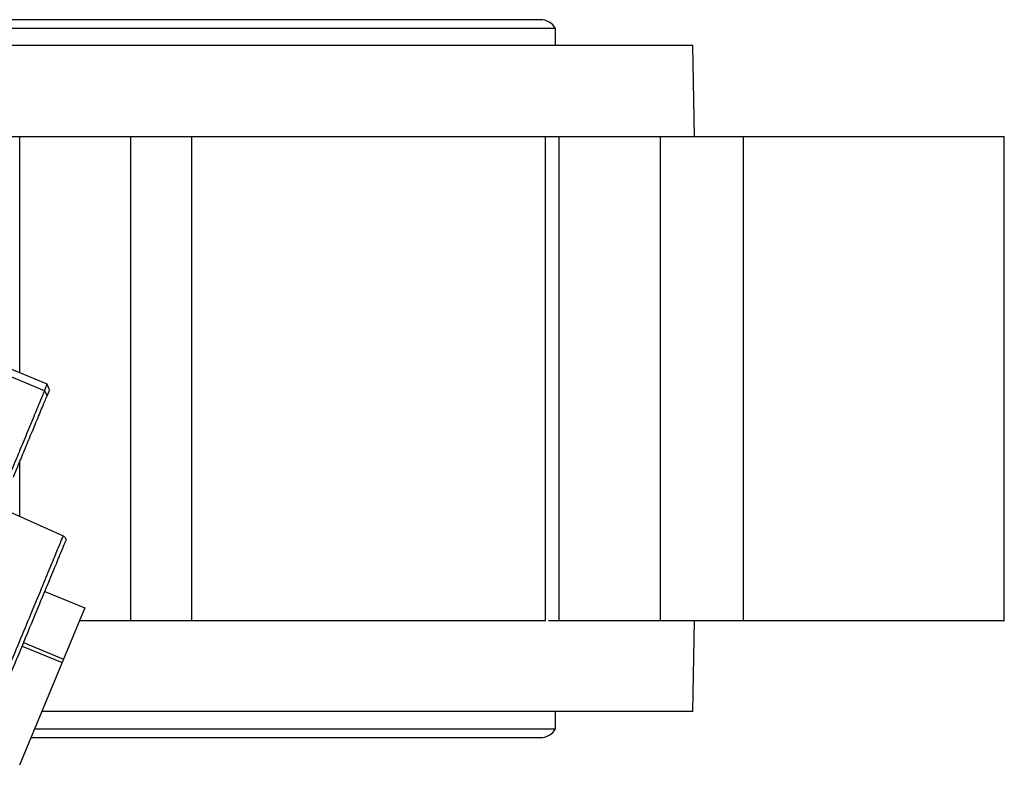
# Model space of a CAD drawing. Header units: millimetres. Extents: x 321 to 2529, y 215 to 2037.
# Tile 7 of 57: x 1169 to 1283, y 321 to 407. Entities that reach past the tile are written whole.
import ezdxf

# ---------------------------------------------------------------- set-up
doc = ezdxf.new("R2010")
doc.units = ezdxf.units.MM

msp = doc.modelspace()

# ---------------------------------------------------------------- linework, layer by layer
at = {"color": 7, "linetype": 'Continuous', "lineweight": 25}
for p, q in [((1229.45, 406.94), (1141.87, 406.94)), ((1231.2, 405.94), (1142.61, 405.94)), ((1231.2, 403.94), (1231.2, 405.94)), ((1247.1, 403.94), (1144.06, 403.94)), ((1247.28, 393.44), (1247.1, 403.94)), ((1150.34, 393.44), (1169.23, 393.44)), ((1169.23, 393.44), (1182.05, 393.44)), ((1182.05, 393.44), (1182.05, 337.44)), ((1182.05, 393.44), (1189.08, 393.44)), ((1189.08, 393.44), (1189.08, 337.44)), ((1189.08, 393.44), (1230.05, 393.44)), ((1230.05, 337.44), (1230.05, 393.44)), ((1230.05, 393.44), (1231.64, 393.44)), ((1231.64, 337.44), (1231.64, 393.44)), ((1231.64, 393.44), (1243.3, 393.44)), ((1243.3, 393.44), (1243.3, 337.44)), ((1243.3, 393.44), (1252.9, 393.44)), ((1252.9, 393.44), (1252.9, 337.44)), ((1252.9, 393.44), (1283.11, 393.44)), ((1283.11, 337.44), (1283.11, 393.44)), ((1172.4, 364.8), (1163.09, 368.66)), ((1172.67, 364.14), (1172.4, 364.8)), ((1172.09, 364.05), (1172.39, 363.46)), ((1162.58, 352.47), (1174.27, 347.26)), ((1172.14, 340.85), (1176.76, 338.94)), ((1176.76, 338.94), (1174.3, 333)), ((1189.08, 337.44), (1182.05, 337.44)), ((1231.64, 337.44), (1230.4, 337.44)), ((1252.9, 337.44), (1243.3, 337.44)), ((1247.1, 326.94), (1247.28, 337.44)), ((1249.1, 337.44), (1249.1, 337.44)), ((1169.68, 334.92), (1174.3, 333)), ((1169.52, 334.52), (1174.13, 332.61)), ((1174.3, 333), (1169.22, 320.74)), ((1247.1, 326.94), (1171.81, 326.94)), ((1231.2, 324.94), (1231.2, 326.94)), ((1171.04, 324.94), (1231.2, 324.94)), ((1170.55, 323.94), (1229.45, 323.94))]:
    msp.add_line(p, q, dxfattribs=at)
at = {"color": 8, "linetype": 'Continuous', "lineweight": 25}
for p, q in [((1169.23, 366.11), (1169.23, 393.44)), ((1172.09, 364.05), (1162.78, 367.91)), ((1169.23, 349.5), (1169.23, 355.83))]:
    msp.add_line(p, q, dxfattribs=at)
at = {"color": 7, "linetype": 'Continuous', "lineweight": 25}
for centre, start, end in [((1229.45, 404.91), 30.5102, 90), ((1229.45, 325.97), 270, 329.4898)]:
    msp.add_arc(centre, 2.03, start, end, dxfattribs=at)
for points, knots in [([(1172.09, 364.05), (1172.23, 364.39), (1172.42, 364.84), (1172.37, 364.73), (1172.36, 364.7)], [0, 0, 0, 0, 0.749041, 1, 1, 1, 1]), ([(1172.09, 364.05), (1171.91, 363.62), (1171.55, 362.75), (1170.71, 360.71), (1169.8, 358.51), (1168.92, 356.4), (1168.24, 354.76), (1167.85, 353.8), (1167.85, 353.81), (1167.85, 353.81)], [0, 0, 0, 0, 0.150038, 0.300077, 0.450115, 0.600154, 0.750192, 0.900231, 1, 1, 1, 1]), ([(1168.5, 354.07), (1168.5, 354.07), (1168.5, 354.07), (1168.86, 354.94), (1169.48, 356.45), (1170.28, 358.38), (1171.12, 360.4), (1171.89, 362.26), (1172.22, 363.06), (1172.39, 363.46)], [0, 0, 0, 0, 0.099896, 0.249913, 0.39993, 0.549948, 0.699965, 0.849983, 1, 1, 1, 1]), ([(1172.64, 364.06), (1172.65, 364.08), (1172.69, 364.18), (1172.52, 363.77), (1172.39, 363.46)], [0, 0, 0, 0, 0.2504278, 1, 1, 1, 1]), ([(1182.05, 337.44), (1181.15, 337.44), (1179.42, 337.44), (1177.2, 337.44), (1176.14, 337.44)], [0, 0, 0, 0, 0.522895, 1, 1, 1, 1]), ([(1230.05, 337.44), (1230.05, 337.44), (1230.05, 337.44), (1230.03, 337.44), (1230.01, 337.44), (1229.97, 337.44), (1229.93, 337.44), (1229.87, 337.44), (1229.8, 337.44), (1229.73, 337.44), (1229.64, 337.44), (1229.42, 337.44), (1228.97, 337.44), (1228.13, 337.44), (1227.08, 337.44), (1225.5, 337.44), (1223.12, 337.44), (1220.26, 337.44), (1217.69, 337.44), (1215.57, 337.44), (1213.33, 337.44), (1210.96, 337.44), (1208.53, 337.44), (1206.05, 337.44), (1203.58, 337.44), (1201.14, 337.44), (1198.78, 337.44), (1196.53, 337.44), (1194.41, 337.44), (1192.84, 337.44), (1191.73, 337.44), (1191.04, 337.44), (1190.36, 337.44), (1189.71, 337.44), (1189.29, 337.44), (1189.08, 337.44)], [0, 0, 0, 0, 0.008784, 0.017553, 0.026311, 0.035062, 0.04381, 0.052558, 0.061311, 0.070071, 0.078843, 0.08763, 0.130509, 0.173397, 0.21456, 0.255733, 0.333323, 0.410914, 0.452077, 0.49325, 0.536129, 0.579017, 0.622809, 0.66661, 0.710401, 0.754202, 0.797081, 0.839969, 0.881132, 0.922305, 0.937863, 0.953391, 0.968909, 0.984439, 1, 1, 1, 1]), ([(1243.3, 337.44), (1243.19, 337.44), (1242.98, 337.44), (1242.65, 337.44), (1242.33, 337.44), (1242, 337.44), (1241.49, 337.44), (1240.81, 337.44), (1239.93, 337.44), (1239.05, 337.44), (1237.88, 337.44), (1236.45, 337.44), (1235.14, 337.44), (1234.19, 337.44), (1233.55, 337.44), (1232.96, 337.44), (1232.51, 337.44), (1232.15, 337.44), (1231.88, 337.44), (1231.72, 337.44), (1231.64, 337.44)], [0, 0, 0, 0, 0.0236855, 0.0473351, 0.0709747, 0.0946303, 0.1183278, 0.1802512, 0.2422116, 0.3061474, 0.3701198, 0.5000047, 0.6298897, 0.6938255, 0.7577978, 0.8197213, 0.8816817, 0.9211328, 0.9605322, 1, 1, 1, 1]), ([(1283.01, 337.44), (1283.04, 337.44), (1283.15, 337.44), (1282.4, 337.44), (1280.78, 337.44), (1278.27, 337.44), (1275.04, 337.44), (1271.19, 337.44), (1266.87, 337.44), (1262.27, 337.44), (1257.52, 337.44), (1254.44, 337.44), (1252.9, 337.44)], [0, 0, 0, 0, 0.03569, 0.142835, 0.249981, 0.357126, 0.464272, 0.571418, 0.678563, 0.785709, 0.892854, 1, 1, 1, 1])]:
    msp.add_open_spline(points, degree=3, knots=knots, dxfattribs=at)
for points in [[(1166.61, 328.77), (1167.11, 329.98), (1168.11, 332.4), (1169.56, 335.89), (1170.89, 339.11), (1172.06, 341.93), (1173.02, 344.25), (1173.72, 345.96), (1174.18, 347.06), (1174.24, 347.19), (1174.27, 347.26)], [(1167.06, 328.59), (1167.55, 329.77), (1168.52, 332.13), (1169.93, 335.53), (1171.23, 338.67), (1172.37, 341.42), (1173.31, 343.67), (1174, 345.34), (1174.44, 346.41), (1174.5, 346.55), (1174.52, 346.61)], [(1174.27, 347.26), (1174.32, 347.23), (1174.43, 347.16), (1174.54, 346.99), (1174.58, 346.8), (1174.54, 346.68), (1174.52, 346.61)]]:
    msp.add_open_spline(points, degree=3, dxfattribs=at)

doc.saveas('drawing.dxf')
